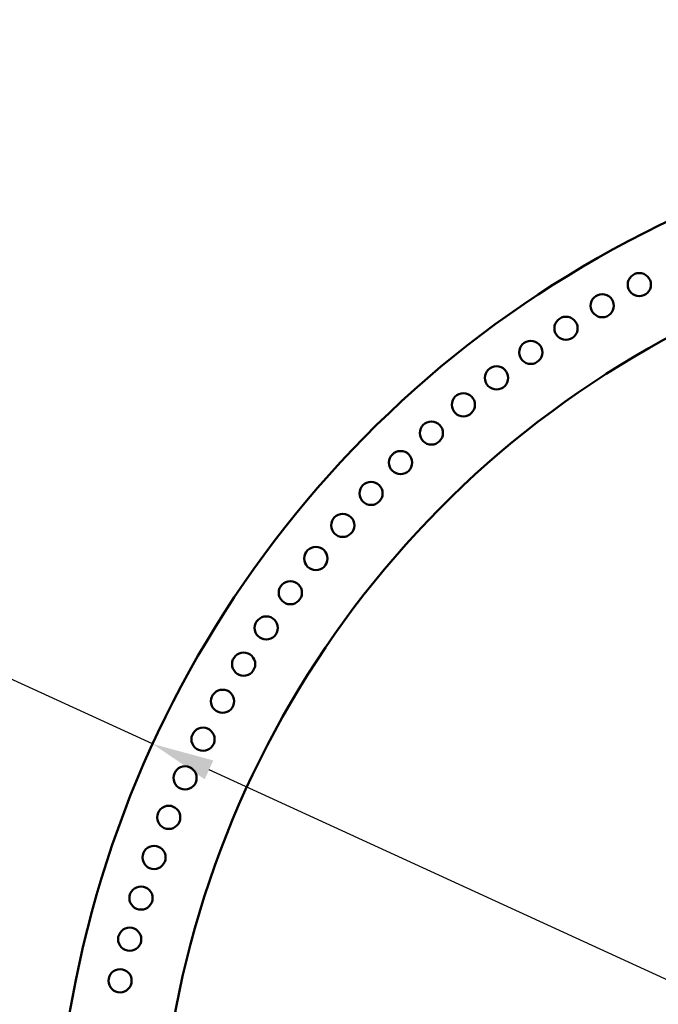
# Model space of a CAD drawing. Header units: millimetres. Extents: x -428974 to 63075, y -12164 to 49045.
# Tile 55 of 131: x 50454 to 52382, y 17328 to 20302. Entities that reach past the tile are written whole.
import ezdxf

# ---------------------------------------------------------------- set-up
doc = ezdxf.new("R2010")
doc.units = ezdxf.units.MM
doc.header["$LTSCALE"] = 75
doc.layers.add('Dimension (ISO)', color=7, linetype='Continuous', lineweight=25)
doc.layers.add('Visible (ISO)', color=7, linetype='Continuous', lineweight=50)
doc.styles.add('Note Text (ISO)', font='tahoma.ttf')
doc.dimstyles.new('Default (ISO)', dxfattribs={"dimscale": 75, "dimtxt": 2, "dimasz": 2.5, "dimexe": 3.175, "dimexo": 0, "dimgap": 0.762, "dimtad": 1, "dimrnd": 1e-08, "dimtxsty": 'Note Text (ISO)', "dimcen": 0.09, "dimdle": 10, "dimclrd": 256, "dimclre": 256, "dimclrt": 256, "dimazin": 2, "dimtfac": 1, "dimtmove": 0, "dimatfit": 3, "dimfxl": 1, "dimtolj": 1, "dimtzin": 0, "dimlwd": -1, "dimlwe": -1, "dimarcsym": 0})

# ---------------------------------------------------------------- blocks, each defined once
blk = doc.blocks.new('*D13')
at = {"layer": 'Defpoints', "color": 0, "transparency": 16777216}
for p in [(50855.2, 18114), (56763, 15403.4)]:
    blk.add_point(p, dxfattribs=at)
at = {"layer": 'Dimension (ISO)', "transparency": 16777216}
for p, q in [((50855.2, 18114), (47047.2, 19861.1)), ((56592.6, 15481.6), (51025.6, 18035.8))]:
    blk.add_line(p, q, dxfattribs=at)
for points in [[(51038.6, 18064.2), (51012.5, 18007.4), (50855.2, 18114)], [(56605.6, 15510), (56579.6, 15453.2), (56763, 15403.4)]]:
    blk.add_solid(points, dxfattribs=at)
at = {"layer": 'Dimension (ISO)', "transparency": 16777216, "insert": (47312.2, 20301.6), "char_height": 150, "attachment_point": 1, "rotation": 335.3543, "style": 'Note Text (ISO)'}
blk.add_mtext('\\A1;\\fTahoma|b0|i0;\\H149.0446;∅6500\\P\\fTahoma|b0|i0;\\H149.0446;Up to Ø7000mm tower section', dxfattribs=at)

msp = doc.modelspace()

# ---------------------------------------------------------------- linework, layer by layer
at = {"layer": 'Visible (ISO)'}
for centre in [(52324.8572, 19501.3471), (52212.7856, 19437.668), (52103.4413, 19369.4119), (51997.0111, 19296.6954), (51893.6768, 19219.6429), (51793.615, 19138.3859), (51696.9966, 19053.0632), (51603.9867, 18963.8207), (51514.7442, 18870.8108), (51429.4215, 18774.1924), (51348.1645, 18674.1306), (51271.1119, 18570.7963), (51198.3955, 18464.3661), (51130.1394, 18355.0217), (51066.4603, 18242.9502), (51007.4669, 18128.3428), (50953.2601, 18011.3954), (50903.9324, 17892.3078), (50859.5681, 17771.2835), (50820.2431, 17648.5292), (50786.0244, 17524.2547), (50756.9707, 17398.6723)]:
    msp.add_circle(centre, 35, dxfattribs=at)
for radius, start, end in [(3250, 113.0981672, 231.6696303), (2937, 115.7290852, 240.23252)]:
    msp.add_arc((53809.0992, 16758.7082), radius, start, end, dxfattribs=at)

# ---------------------------------------------------------------- dimensions: what is measured, and where the dimension line sits
at = {"layer": 'Dimension (ISO)'}
dim = msp.add_diameter_dim_2p(p1=(56763.0368, 15403.4398), p2=(50855.1615, 18113.9766), text='\\fTahoma|b0|i0;\\H149.0446;<>\\P\\fTahoma|b0|i0;\\H149.0446;Up to Ø7000mm tower section', dimstyle='Default (ISO)', override={"dimgap": 0.762, "dimdec": 2, "dimlfac": 1, "dimtol": 0, "dimlim": 0, "dimtp": 0, "dimtm": 0, "dimtdec": 2, "dimatfit": 2, "dimtvp": -0.25}, dxfattribs=at)
dim.commit()
dim.dimension.update_dxf_attribs({"geometry": '*D13', "text_midpoint": (48345.9814, 19265.1901), "dimtype": 163})

doc.saveas('drawing.dxf')
